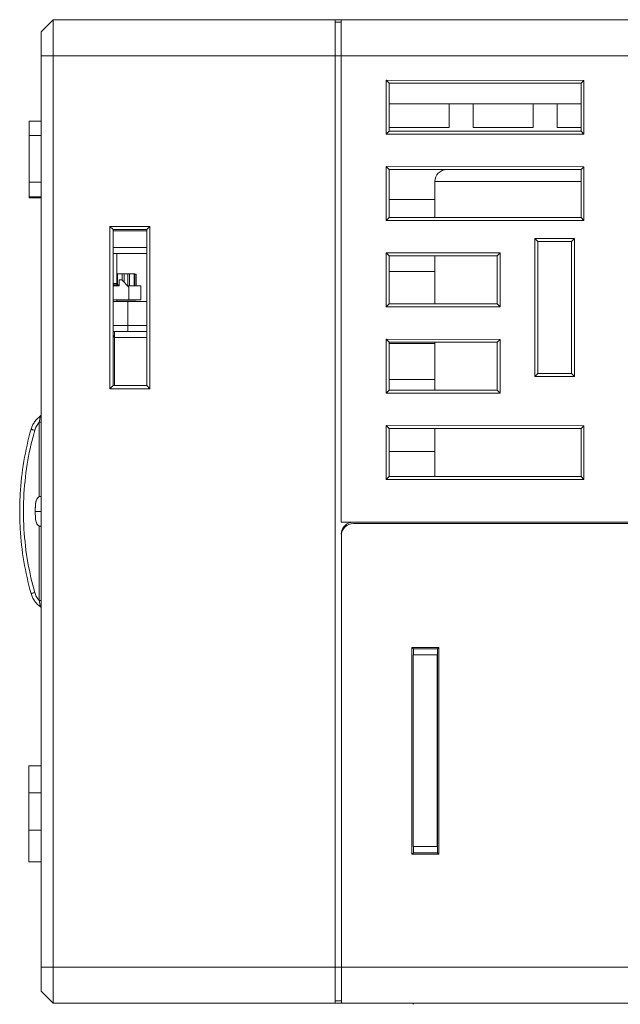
# Model space of a CAD drawing. Header units: millimetres. Extents: x -630 to 1463, y 209 to 1094.
# Tile 6 of 42: x -381 to -330, y 398 to 480. Entities that reach past the tile are written whole.
import ezdxf

# ---------------------------------------------------------------- set-up
doc = ezdxf.new("R2010")
doc.units = ezdxf.units.MM
doc.header["$LTSCALE"] = 32.67
doc.layers.get('0').update_dxf_attribs({"linetype": 'CONTINUOUS'})
for name, color, linetype in [('02___PRT_ALL_AXES', 7, 'CONTINUOUS'), ('5_ALL_CURVES', 7, 'CONTINUOUS'), ('7_ALL_FEATURES', 7, 'CONTINUOUS')]:
    doc.layers.add(name, color=color, linetype=linetype)

msp = doc.modelspace()

# ---------------------------------------------------------------- linework, layer by layer
at = {"color": 7, "linetype": 'Continuous', "lineweight": 0}
for p, q in [((-378.722, 478.843), (-377.722, 479.843)), ((-378.722, 478.843), (-377.722, 479.843)), ((-377.722, 397.843), (-377.722, 479.843)), ((-377.722, 479.843), (-354.222, 479.843)), ((-354.222, 397.843), (-354.222, 479.843)), ((-354.222, 479.643), (-353.722, 479.643)), ((-353.722, 437.943), (-353.722, 479.843)), ((-353.722, 479.843), (-274.028, 479.843)), ((-378.722, 398.843), (-378.722, 478.843)), ((-378.722, 476.843), (-267.574, 476.843)), ((-349.722, 474.537), (-333.722, 474.538)), ((-349.722, 472.837), (-333.722, 472.838)), ((-379.724, 464.985), (-379.725, 471.385)), ((-378.722, 471.385), (-379.725, 471.385)), ((-378.722, 470.188), (-379.725, 470.188)), ((-344.924, 467.338), (-344.607, 467.338)), ((-344.607, 467.338), (-344.924, 467.338)), ((-344.686, 467.338), (-333.722, 467.338)), ((-333.722, 467.338), (-344.607, 467.338)), ((-345.924, 466.338), (-333.722, 466.338)), ((-378.722, 466.287), (-379.724, 466.287)), ((-378.722, 465.085), (-379.724, 465.085)), ((-378.722, 464.985), (-379.724, 464.985)), ((-372.722, 462.235), (-369.922, 462.235)), ((-372.722, 460.838), (-369.922, 460.838)), ((-372.722, 460.338), (-369.922, 460.338)), ((-372.385, 457.743), (-372.385, 458.643)), ((-372.385, 458.643), (-370.922, 458.643)), ((-372.222, 458.143), (-372.222, 457.643)), ((-372.022, 458.143), (-372.222, 458.143)), ((-371.422, 457.543), (-372.022, 458.143)), ((-371.982, 458.643), (-371.982, 458.104)), ((-371.819, 458.643), (-371.819, 457.941)), ((-371.505, 457.643), (-371.505, 458.643)), ((-371.364, 457.643), (-371.364, 458.643)), ((-370.981, 458.643), (-370.981, 457.643)), ((-370.922, 458.643), (-370.922, 457.643)), ((-370.822, 458.633), (-370.922, 458.633)), ((-370.822, 458.633), (-370.822, 457.643)), ((-372.422, 457.725), (-372.722, 457.725)), ((-372.422, 457.693), (-372.722, 457.693)), ((-372.222, 457.643), (-372.722, 457.643)), ((-372.422, 457.843), (-372.422, 457.693)), ((-372.422, 457.743), (-372.222, 457.743)), ((-372.422, 457.726), (-372.222, 457.726)), ((-371.522, 457.643), (-370.422, 457.643)), ((-371.422, 457.543), (-371.422, 456.485)), ((-370.422, 457.643), (-370.422, 456.494)), ((-370.422, 456.494), (-372.722, 456.474)), ((-372.422, 456.476), (-372.422, 456.343)), ((-370.822, 456.49), (-370.822, 456.453)), ((-372.422, 456.453), (-370.822, 456.453)), ((-371.522, 456.343), (-369.922, 456.343)), ((-371.522, 454.343), (-369.922, 454.343)), ((-369.922, 453.843), (-372.722, 453.843)), ((-372.722, 453.493), (-372.622, 453.493)), ((-372.622, 449.343), (-372.622, 453.843)), ((-369.922, 453.343), (-372.622, 453.343)), ((-378.901, 440.053), (-378.901, 446.271)), ((-378.722, 446.271), (-378.901, 446.271)), ((-378.901, 431.415), (-378.901, 437.633)), ((-353.722, 437.943), (-265.922, 437.943)), ((-352.711, 437.831), (-264.721, 437.844)), ((-353.706, 400.831), (-353.711, 436.831)), ((-378.722, 431.415), (-378.901, 431.415)), ((-347.722, 410.893), (-347.722, 426.893)), ((-345.722, 426.893), (-347.722, 426.893)), ((-345.722, 426.893), (-345.722, 410.893)), ((-379.75, 409.635), (-379.75, 417.635)), ((-379.75, 417.635), (-378.722, 417.635)), ((-379.75, 415.387), (-378.722, 415.387)), ((-379.75, 412.263), (-378.722, 412.263)), ((-345.722, 410.893), (-347.722, 410.893)), ((-379.75, 409.635), (-378.722, 409.635)), ((-378.722, 400.843), (-353.722, 400.843)), ((-353.706, 399.043), (-353.706, 400.831)), ((-353.706, 398.71), (-353.706, 399.043)), ((-378.722, 398.843), (-377.722, 397.843)), ((-378.722, 398.843), (-377.722, 397.843)), ((-353.706, 397.831), (-353.706, 398.71)), ((-354.222, 397.843), (-377.722, 397.843)), ((-354.222, 398.043), (-353.722, 398.043)), ((-180.748, 397.856), (-353.706, 397.831)), ((-347.722, 397.832), (-347.722, 397.743)), ((-347.722, 397.743), (-347.672, 397.776))]:
    msp.add_line(p, q, dxfattribs=at)
for centre, radius, start, end in [((-344.924, 466.338), 1, 90.00445, 180.00445), ((-378.922, 446.95), 0.2, 305.3482, 323.56757), ((-355.257, 438.843), 25.265, 164.25828, 176.70508), ((-352.722, 436.943), 1, 90, 180), ((-352.711, 436.831), 1, 90.0081, 180.0081), ((-355.257, 438.843), 25.265, 183.29494, 195.74172), ((-378.922, 430.737), 0.2, 36.43243, 54.6518)]:
    msp.add_arc(centre, radius, start, end, dxfattribs=at)
at = {"color": 40, "linetype": 'Continuous', "lineweight": 0}
for points, start_tangent, end_tangent in [([(-354.222, 479.842, 98.603), (-354.222, 479.842, 98.599), (-354.222, 479.842, 98.595), (-354.222, 479.842, 98.593), (-354.222, 479.842, 98.592), (-354.222, 479.842, 98.59), (-354.222, 479.842, 98.586), (-354.222, 479.842, 98.582), (-354.222, 479.842, 98.578), (-354.222, 479.842, 98.574), (-354.222, 479.842, 98.572), (-354.222, 479.842, 98.571), (-354.222, 479.842, 98.569), (-354.222, 479.843, 98.567), (-354.222, 479.843, 98.565), (-354.222, 479.843, 98.563), (-354.222, 479.843, 98.562), (-354.222, 479.843, 98.561), (-354.222, 479.843, 98.559), (-354.222, 479.843, 98.557), (-354.222, 479.843, 98.553), (-354.222, 479.843, 98.549), (-354.222, 479.843, 98.545), (-354.222, 479.843, 98.541), (-354.222, 479.843, 98.54), (-354.222, 479.843, 98.539), (-354.222, 479.843, 98.537), (-354.222, 479.843, 98.535), (-354.222, 479.843, 98.533), (-354.222, 479.843, 98.531), (-354.222, 479.843, 98.53), (-354.222, 479.843, 98.529), (-354.222, 479.843, 98.528), (-354.222, 479.843, 98.525), (-354.222, 479.843, 98.523), (-354.222, 479.843, 98.513), (-354.222, 479.843, 98.503)], (0, 0.031671, -0.999498), (0, 0.004494, -0.99999)), ([(-354.222, 479.643, 99.58), (-354.222, 479.663, 99.524), (-354.222, 479.683, 99.469), (-354.222, 479.688, 99.455), (-354.222, 479.692, 99.441), (-354.222, 479.695, 99.434), (-354.222, 479.697, 99.427), (-354.222, 479.702, 99.411), (-354.222, 479.711, 99.381), (-354.222, 479.719, 99.351), (-354.222, 479.728, 99.321), (-354.222, 479.737, 99.291), (-354.222, 479.742, 99.276), (-354.222, 479.746, 99.261), (-354.222, 479.753, 99.23), (-354.222, 479.767, 99.169), (-354.222, 479.774, 99.138), (-354.222, 479.778, 99.123), (-354.222, 479.782, 99.108), (-354.222, 479.784, 99.092), (-354.222, 479.787, 99.077), (-354.222, 479.792, 99.046), (-354.222, 479.803, 98.984), (-354.222, 479.809, 98.953), (-354.222, 479.811, 98.938), (-354.222, 479.813, 98.922), (-354.222, 479.817, 98.891), (-354.222, 479.821, 98.86), (-354.222, 479.824, 98.828), (-354.222, 479.828, 98.797), (-354.222, 479.83, 98.782), (-354.222, 479.831, 98.766), (-354.222, 479.833, 98.733), (-354.222, 479.837, 98.668), (-354.222, 479.842, 98.603)], (0, 0.334438, -0.942418), (0, 0.062384, -0.998052)), ([(-354.222, 476.843, 101.503), (-354.222, 477.066, 101.48), (-354.222, 477.177, 101.469), (-354.222, 477.232, 101.464), (-354.222, 477.288, 101.458), (-354.222, 477.344, 101.453), (-354.222, 477.371, 101.45), (-354.222, 477.399, 101.447), (-354.222, 477.413, 101.446), (-354.222, 477.427, 101.444), (-354.222, 477.434, 101.444), (-354.222, 477.437, 101.443), (-354.222, 477.441, 101.442), (-354.222, 477.447, 101.44), (-354.222, 477.454, 101.438), (-354.222, 477.481, 101.43), (-354.222, 477.507, 101.422), (-354.222, 477.534, 101.413), (-354.222, 477.561, 101.405), (-354.222, 477.614, 101.389), (-354.222, 477.721, 101.356), (-354.222, 477.828, 101.323), (-354.222, 477.881, 101.307), (-354.222, 477.908, 101.298), (-354.222, 477.935, 101.29), (-354.222, 477.961, 101.282), (-354.222, 477.988, 101.274), (-354.222, 477.995, 101.272), (-354.222, 478.001, 101.27), (-354.222, 478.005, 101.269), (-354.222, 478.008, 101.267), (-354.222, 478.014, 101.264), (-354.222, 478.027, 101.257), (-354.222, 478.039, 101.25), (-354.222, 478.064, 101.236), (-354.222, 478.089, 101.223), (-354.222, 478.139, 101.196), (-354.222, 478.189, 101.168), (-354.222, 478.239, 101.141), (-354.222, 478.289, 101.114), (-354.222, 478.338, 101.087), (-354.222, 478.388, 101.06), (-354.222, 478.438, 101.032), (-354.222, 478.463, 101.019), (-354.222, 478.488, 101.005), (-354.222, 478.501, 100.998), (-354.222, 478.513, 100.992), (-354.222, 478.526, 100.985), (-354.222, 478.532, 100.981), (-354.222, 478.535, 100.98), (-354.222, 478.538, 100.978), (-354.222, 478.541, 100.976), (-354.222, 478.543, 100.973), (-354.222, 478.549, 100.969), (-354.222, 478.559, 100.96), (-354.222, 478.57, 100.951), (-354.222, 478.581, 100.942), (-354.222, 478.602, 100.924), (-354.222, 478.624, 100.906), (-354.222, 478.666, 100.87), (-354.222, 478.709, 100.834), (-354.222, 478.752, 100.798), (-354.222, 478.795, 100.762), (-354.222, 478.837, 100.726), (-354.222, 478.88, 100.69), (-354.222, 478.923, 100.654), (-354.222, 478.944, 100.636), (-354.222, 478.965, 100.618), (-354.222, 478.976, 100.609), (-354.222, 478.987, 100.6), (-354.222, 478.992, 100.596), (-354.222, 478.995, 100.593), (-354.222, 478.997, 100.59), (-354.222, 479.001, 100.585), (-354.222, 479.006, 100.579), (-354.222, 479.023, 100.557), (-354.222, 479.041, 100.535), (-354.222, 479.059, 100.512), (-354.222, 479.076, 100.49), (-354.222, 479.112, 100.446), (-354.222, 479.182, 100.356), (-354.222, 479.253, 100.267), (-354.222, 479.288, 100.223), (-354.222, 479.306, 100.201), (-354.222, 479.323, 100.178), (-354.222, 479.341, 100.156), (-354.222, 479.359, 100.134), (-354.222, 479.363, 100.128), (-354.222, 479.368, 100.123), (-354.222, 479.37, 100.12), (-354.222, 479.372, 100.117), (-354.222, 479.375, 100.11), (-354.222, 479.381, 100.098), (-354.222, 479.388, 100.085), (-354.222, 479.4, 100.06), (-354.222, 479.413, 100.035), (-354.222, 479.439, 99.984), (-354.222, 479.464, 99.934), (-354.222, 479.49, 99.883), (-354.222, 479.541, 99.782), (-354.222, 479.643, 99.58)], (0, 0.995056, -0.09932), (0, 0.451176, -0.892435)), ([(-354.222, 398.262, 100.031), (-354.222, 398.374, 100.188), (-354.222, 398.43, 100.266), (-354.222, 398.457, 100.305), (-354.222, 398.485, 100.344), (-354.222, 398.513, 100.383), (-354.222, 398.527, 100.403), (-354.222, 398.541, 100.422), (-354.222, 398.548, 100.432), (-354.222, 398.555, 100.442), (-354.222, 398.559, 100.447), (-354.222, 398.563, 100.451), (-354.222, 398.571, 100.46), (-354.222, 398.588, 100.477), (-354.222, 398.605, 100.494), (-354.222, 398.64, 100.527), (-354.222, 398.674, 100.561), (-354.222, 398.742, 100.629), (-354.222, 398.81, 100.696), (-354.222, 398.845, 100.73), (-354.222, 398.879, 100.764), (-354.222, 398.896, 100.781), (-354.222, 398.913, 100.797), (-354.222, 398.922, 100.806), (-354.222, 398.926, 100.81), (-354.222, 398.931, 100.813), (-354.222, 398.941, 100.82), (-354.222, 398.951, 100.827), (-354.222, 398.971, 100.841), (-354.222, 398.992, 100.855), (-354.222, 399.032, 100.883), (-354.222, 399.072, 100.911), (-354.222, 399.112, 100.939), (-354.222, 399.153, 100.967), (-354.222, 399.193, 100.995), (-354.222, 399.233, 101.023), (-354.222, 399.273, 101.051), (-354.222, 399.294, 101.065), (-354.222, 399.314, 101.079), (-354.222, 399.334, 101.093), (-354.222, 399.344, 101.1), (-354.222, 399.349, 101.103), (-354.222, 399.354, 101.107), (-354.222, 399.359, 101.109), (-354.222, 399.365, 101.112), (-354.222, 399.376, 101.117), (-354.222, 399.398, 101.127), (-354.222, 399.419, 101.137), (-354.222, 399.441, 101.147), (-354.222, 399.485, 101.167), (-354.222, 399.528, 101.188), (-354.222, 399.572, 101.208), (-354.222, 399.616, 101.228), (-354.222, 399.659, 101.248), (-354.222, 399.703, 101.268), (-354.222, 399.746, 101.289), (-354.222, 399.768, 101.299), (-354.222, 399.79, 101.309), (-354.222, 399.801, 101.314), (-354.222, 399.812, 101.319), (-354.222, 399.817, 101.322), (-354.222, 399.823, 101.323), (-354.222, 399.835, 101.327), (-354.222, 399.858, 101.333), (-354.222, 399.882, 101.339), (-354.222, 399.93, 101.352), (-354.222, 399.977, 101.365), (-354.222, 400.072, 101.39), (-354.222, 400.166, 101.415), (-354.222, 400.214, 101.428), (-354.222, 400.261, 101.44), (-354.222, 400.285, 101.447), (-354.222, 400.308, 101.453), (-354.222, 400.32, 101.456), (-354.222, 400.326, 101.458), (-354.222, 400.332, 101.458), (-354.222, 400.345, 101.459), (-354.222, 400.357, 101.46), (-354.222, 400.381, 101.462), (-354.222, 400.405, 101.464), (-354.222, 400.454, 101.469), (-354.222, 400.503, 101.473), (-354.222, 400.551, 101.477), (-354.222, 400.649, 101.486), (-354.222, 400.843, 101.503)], (0, 0.581247, 0.813727), (0, 0.996224, 0.086823)), ([(-354.222, 398.043, 99.58), (-354.222, 398.053, 99.605), (-354.222, 398.064, 99.631), (-354.222, 398.069, 99.643), (-354.222, 398.071, 99.65), (-354.222, 398.074, 99.657), (-354.222, 398.081, 99.672), (-354.222, 398.087, 99.686), (-354.222, 398.099, 99.715), (-354.222, 398.112, 99.744), (-354.222, 398.125, 99.772), (-354.222, 398.139, 99.801), (-354.222, 398.153, 99.829), (-354.222, 398.167, 99.857), (-354.222, 398.181, 99.885), (-354.222, 398.196, 99.913), (-354.222, 398.203, 99.927), (-354.222, 398.21, 99.94), (-354.222, 398.214, 99.947), (-354.222, 398.218, 99.955), (-354.222, 398.227, 99.97), (-354.222, 398.244, 100.001), (-354.222, 398.262, 100.031)], (0, 0.370369, 0.928885), (0, 0.49604, 0.8683)), ([(-354.222, 397.843, 98.503), (-354.222, 397.845, 98.569), (-354.222, 397.847, 98.636), (-354.222, 397.848, 98.653), (-354.222, 397.848, 98.669), (-354.222, 397.848, 98.678), (-354.222, 397.849, 98.686), (-354.222, 397.851, 98.704), (-354.222, 397.854, 98.739), (-354.222, 397.857, 98.774), (-354.222, 397.86, 98.81), (-354.222, 397.863, 98.845), (-354.222, 397.865, 98.862), (-354.222, 397.866, 98.871), (-354.222, 397.867, 98.879), (-354.222, 397.87, 98.896), (-354.222, 397.872, 98.912), (-354.222, 397.877, 98.945), (-354.222, 397.882, 98.978), (-354.222, 397.887, 99.011), (-354.222, 397.89, 99.028), (-354.222, 397.891, 99.036), (-354.222, 397.892, 99.044), (-354.222, 397.894, 99.053), (-354.222, 397.896, 99.061), (-354.222, 397.9, 99.079), (-354.222, 397.907, 99.113), (-354.222, 397.915, 99.148), (-354.222, 397.922, 99.182), (-354.222, 397.926, 99.2), (-354.222, 397.93, 99.217), (-354.222, 397.932, 99.225), (-354.222, 397.934, 99.234), (-354.222, 397.938, 99.25), (-354.222, 397.947, 99.282), (-354.222, 397.956, 99.314), (-354.222, 397.965, 99.346), (-354.222, 397.974, 99.378), (-354.222, 397.979, 99.394), (-354.222, 397.981, 99.403), (-354.222, 397.984, 99.411), (-354.222, 397.99, 99.428), (-354.222, 397.996, 99.445), (-354.222, 398.02, 99.512), (-354.222, 398.043, 99.58)], (0, 0.029667, 0.99956), (0, 0.329183, 0.944266))]:
    msp.add_spline(points, degree=3, dxfattribs=dict(at, start_tangent=start_tangent, end_tangent=end_tangent))
at = {"color": 7, "linetype": 'Continuous', "lineweight": 0}
for points, start_tangent, end_tangent in [([(-378.807, 446.787), (-379.066, 446.567), (-379.284, 446.308), (-379.456, 446.015), (-379.575, 445.698)], (-0.81571, -0.578461), (-0.271364, -0.962477)), ([(-379.575, 445.698), (-379.456, 446.015), (-379.284, 446.308), (-379.066, 446.567), (-378.807, 446.787)], (0.271363, 0.962477), (0.815709, 0.578462)), ([(-378.901, 446.271), (-378.868, 446.429), (-378.842, 446.56), (-378.823, 446.662), (-378.812, 446.733), (-378.807, 446.774), (-378.807, 446.787)], (0.211703, 0.977334), (-0.817125, -0.57646)), ([(-378.901, 446.271), (-379.024, 446.121), (-379.127, 445.959), (-379.211, 445.785), (-379.274, 445.603)], (-0.676503, -0.73644), (-0.271427, -0.962459)), ([(-379.274, 445.603), (-379.839, 443.121), (-380.166, 440.304), (-380.166, 437.374), (-379.838, 434.56), (-379.274, 432.084)], (-0.271291, -0.962497), (0.271291, -0.962497)), ([(-379.274, 445.603), (-379.392, 445.637), (-379.49, 445.667), (-379.553, 445.688), (-379.575, 445.698)], (-0.961709, 0.274074), (0.270536, 0.96271)), ([(-380.481, 440.295), (-380.518, 439.328), (-380.518, 438.358), (-380.481, 437.39)], (-0.057442, -0.998349), (0.057492, -0.998346)), ([(-379.274, 432.084), (-379.392, 432.049), (-379.49, 432.02), (-379.553, 431.998), (-379.575, 431.989)], (-0.961708, -0.274075), (0.270714, -0.96266)), ([(-378.807, 430.9), (-379.066, 431.119), (-379.284, 431.379), (-379.456, 431.671), (-379.575, 431.989)], (-0.815709, 0.578462), (-0.271364, 0.962477)), ([(-379.575, 431.989), (-379.456, 431.671), (-379.284, 431.379), (-379.066, 431.119), (-378.807, 430.9)], (0.271364, -0.962477), (0.81571, -0.578461)), ([(-379.274, 432.084), (-379.211, 431.901), (-379.127, 431.728), (-379.024, 431.565), (-378.901, 431.415)], (0.271427, -0.962459), (0.676503, -0.73644)), ([(-378.807, 430.9), (-378.807, 430.912), (-378.812, 430.954), (-378.824, 431.026), (-378.842, 431.128), (-378.868, 431.26), (-378.901, 431.415)], (0.817223, -0.576322), (-0.211722, 0.97733))]:
    msp.add_spline(points, degree=3, dxfattribs=dict(at, start_tangent=start_tangent, end_tangent=end_tangent))
at = {"layer": '02___PRT_ALL_AXES', "color": 7, "linetype": 'Continuous', "lineweight": 0}
for p, q in [((-345.924, 463.343), (-345.924, 466.338)), ((-345.923, 456.143), (-345.924, 460.143)), ((-372.622, 453.393), (-372.722, 453.393)), ((-345.923, 448.943), (-345.923, 452.943)), ((-345.922, 441.743), (-345.923, 445.743))]:
    msp.add_line(p, q, dxfattribs=at)
at = {"layer": '5_ALL_CURVES', "color": 40, "linetype": 'Continuous', "lineweight": 0}
for p, q in [((-354.222, 479.843), (-353.722, 479.843)), ((-354.222, 397.843), (-353.722, 397.843))]:
    msp.add_line(p, q, dxfattribs=at)
at = {"layer": '5_ALL_CURVES', "color": 4, "linetype": 'Continuous', "lineweight": 0}
for points, start_tangent, end_tangent in [([(-378.985, 440.009, 82.408), (-378.865, 440.073, 82.408)], (0.779572, 0.626312), (0.954367, 0.298637)), ([(-378.865, 440.073, 82.408), (-378.752, 440.092, 82.408)], (0.954367, 0.298637), (0.998674, 0.051473)), ([(-379.219, 439.182, 82.408), (-379.204, 439.445, 82.408)], (0.027657, 0.999617), (0.099504, 0.995037)), ([(-379.204, 439.445, 82.408), (-379.17, 439.664, 82.408)], (0.099504, 0.995037), (0.224363, 0.974506)), ([(-379.17, 439.664, 82.408), (-379.101, 439.861, 82.408)], (0.224363, 0.974506), (0.454181, 0.890909)), ([(-379.101, 439.861, 82.408), (-378.985, 440.009, 82.408)], (0.454181, 0.890909), (0.779572, 0.626312)), ([(-379.222, 438.843, 82.408), (-378.998, 438.843, 83.654), (-378.722, 438.843, 83.658)], (0, 0, 1), (1, 0)), ([(-379.222, 438.912, 82.408), (-379.219, 439.182, 82.408)], (0.001074, 0.999999), (0.027657, 0.999617)), ([(-379.222, 438.619, 82.408), (-379.222, 438.843, 82.408), (-379.222, 438.912, 82.408)], (-0.011691, 0.999932), (0.001074, 0.999999)), ([(-379.215, 438.384, 82.408), (-379.222, 438.619, 82.408)], (-0.053258, 0.998581), (-0.011691, 0.999932)), ([(-379.21, 438.313, 82.408), (-379.215, 438.384, 82.408)], (-0.073871, 0.997268), (-0.053258, 0.998581)), ([(-379.17, 438.024, 82.408), (-379.21, 438.313, 82.408)], (-0.223771, 0.974642), (-0.073871, 0.997268)), ([(-379.085, 437.796, 82.408), (-379.17, 438.024, 82.408)], (-0.504702, 0.863293), (-0.223771, 0.974642)), ([(-378.991, 437.682, 82.408), (-379.085, 437.796, 82.408)], (-0.766558, 0.642176), (-0.504702, 0.863293)), ([(-378.867, 437.614, 82.408), (-378.991, 437.682, 82.408)], (-0.952741, 0.303783), (-0.766558, 0.642176)), ([(-378.722, 437.593, 82.408), (-378.867, 437.614, 82.408)], (-1, 0), (-0.952741, 0.303783))]:
    msp.add_spline(points, degree=3, dxfattribs=dict(at, start_tangent=start_tangent, end_tangent=end_tangent))
at = {"layer": '7_ALL_FEATURES', "color": 7, "linetype": 'Continuous', "lineweight": 0}
for p, q in [((-353.722, 479.843), (-274.028, 479.843)), ((-349.986, 474.796), (-349.986, 470.29)), ((-349.986, 474.796), (-349.722, 474.543)), ((-333.49, 474.786), (-349.986, 474.796)), ((-349.722, 474.543), (-349.722, 470.543)), ((-333.722, 474.543), (-349.722, 474.543)), ((-333.49, 474.786), (-333.722, 474.543)), ((-333.722, 470.543), (-333.722, 474.543)), ((-333.49, 470.301), (-333.49, 474.786)), ((-344.722, 472.837), (-344.722, 470.843)), ((-342.722, 470.843), (-342.722, 472.837)), ((-337.722, 472.838), (-337.722, 470.843)), ((-335.722, 470.843), (-335.722, 472.838)), ((-349.986, 470.29), (-349.722, 470.543)), ((-344.722, 470.843), (-349.722, 470.843)), ((-349.722, 470.543), (-333.722, 470.543)), ((-337.722, 470.843), (-342.722, 470.843)), ((-333.722, 470.843), (-335.722, 470.843)), ((-333.49, 470.301), (-333.722, 470.543)), ((-349.986, 470.29), (-333.49, 470.301)), ((-349.986, 467.596), (-349.986, 463.09)), ((-349.986, 467.596), (-349.722, 467.343)), ((-333.49, 467.586), (-349.986, 467.596)), ((-349.722, 467.343), (-349.722, 463.343)), ((-333.722, 467.343), (-349.722, 467.343)), ((-333.49, 467.586), (-333.722, 467.343)), ((-333.722, 463.343), (-333.722, 467.343)), ((-333.49, 463.101), (-333.49, 467.586)), ((-345.924, 464.843), (-349.722, 464.843)), ((-349.986, 463.09), (-349.722, 463.343)), ((-349.986, 463.09), (-333.49, 463.101)), ((-349.722, 463.343), (-333.722, 463.343)), ((-333.49, 463.101), (-333.722, 463.343)), ((-373.002, 449.075), (-373.002, 462.611)), ((-373.002, 462.611), (-372.722, 462.343)), ((-373.002, 462.611), (-369.668, 462.609)), ((-372.722, 449.343), (-372.722, 462.343)), ((-372.722, 462.343), (-369.922, 462.343)), ((-369.668, 462.609), (-369.922, 462.343)), ((-369.922, 462.343), (-369.922, 449.343)), ((-369.668, 462.609), (-369.668, 449.077)), ((-337.578, 461.588), (-337.578, 450.098)), ((-337.578, 461.588), (-337.322, 461.343)), ((-334.29, 461.586), (-337.578, 461.588)), ((-334.29, 461.586), (-334.522, 461.343)), ((-334.29, 450.1), (-334.29, 461.586)), ((-337.322, 461.343), (-337.322, 450.343)), ((-334.522, 461.343), (-337.322, 461.343)), ((-334.522, 450.343), (-334.522, 461.343)), ((-372.422, 457.843), (-372.422, 460.338)), ((-349.986, 460.396), (-349.986, 455.89)), ((-349.986, 460.396), (-349.722, 460.143)), ((-340.486, 460.39), (-349.986, 460.396)), ((-349.722, 460.143), (-349.722, 456.143)), ((-340.722, 460.143), (-349.722, 460.143)), ((-340.486, 460.39), (-340.722, 460.143)), ((-340.722, 456.143), (-340.722, 460.143)), ((-340.486, 455.896), (-340.486, 460.39)), ((-345.924, 458.843), (-349.722, 458.843)), ((-372.722, 457.843), (-372.422, 457.843)), ((-371.522, 456.343), (-372.722, 456.343)), ((-371.522, 453.843), (-371.522, 456.343)), ((-349.986, 455.89), (-349.722, 456.143)), ((-349.986, 455.89), (-340.486, 455.896)), ((-349.722, 456.143), (-340.722, 456.143)), ((-340.486, 455.896), (-340.722, 456.143)), ((-372.722, 454.343), (-371.522, 454.343)), ((-349.986, 453.196), (-349.986, 448.69)), ((-349.986, 453.196), (-349.722, 452.943)), ((-340.486, 453.19), (-349.986, 453.196)), ((-349.722, 452.943), (-349.722, 448.943)), ((-340.722, 452.943), (-349.722, 452.943)), ((-349.722, 452.843), (-345.923, 452.843)), ((-340.486, 453.19), (-340.722, 452.943)), ((-340.722, 448.943), (-340.722, 452.943)), ((-340.486, 448.696), (-340.486, 453.19)), ((-337.578, 450.098), (-337.322, 450.343)), ((-337.578, 450.098), (-334.29, 450.1)), ((-337.322, 450.343), (-334.522, 450.343)), ((-334.29, 450.1), (-334.522, 450.343)), ((-373.002, 449.075), (-372.722, 449.343)), ((-369.922, 449.343), (-372.722, 449.343)), ((-369.668, 449.077), (-369.922, 449.343)), ((-349.722, 449.843), (-345.923, 449.843)), ((-369.668, 449.077), (-373.002, 449.075)), ((-349.986, 448.69), (-349.722, 448.943)), ((-349.986, 448.69), (-340.486, 448.696)), ((-349.722, 448.943), (-340.722, 448.943)), ((-340.486, 448.696), (-340.722, 448.943)), ((-349.986, 445.996), (-349.986, 441.49)), ((-349.986, 445.996), (-349.722, 445.743)), ((-333.49, 445.986), (-349.986, 445.996)), ((-333.49, 445.986), (-333.722, 445.743)), ((-333.49, 441.501), (-333.49, 445.986)), ((-349.722, 445.743), (-349.722, 441.743)), ((-333.722, 445.743), (-349.722, 445.743)), ((-333.722, 441.743), (-333.722, 445.743)), ((-349.722, 443.843), (-345.922, 443.843)), ((-349.986, 441.49), (-349.722, 441.743)), ((-349.722, 441.743), (-333.722, 441.743)), ((-333.49, 441.501), (-333.722, 441.743)), ((-349.986, 441.49), (-333.49, 441.501)), ((-347.833, 427.505), (-347.71, 427.382)), ((-347.833, 427.505), (-347.83, 410.259)), ((-345.587, 427.505), (-347.833, 427.505)), ((-347.71, 427.382), (-347.71, 426.893)), ((-345.71, 427.382), (-347.71, 427.382)), ((-345.587, 427.505), (-345.71, 427.382)), ((-345.708, 410.382), (-345.71, 427.382)), ((-345.585, 410.259), (-345.587, 427.505)), ((-347.708, 410.893), (-347.708, 410.382)), ((-347.83, 410.259), (-347.708, 410.382)), ((-347.83, 410.259), (-345.585, 410.259)), ((-347.708, 410.382), (-345.708, 410.382)), ((-345.585, 410.259), (-345.708, 410.382)), ((-353.706, 400.831), (-181.313, 400.856)), ((-353.706, 397.831), (-180.748, 397.856))]:
    msp.add_line(p, q, dxfattribs=at)
for points, start_tangent, end_tangent in [([(-378.985, 440.009), (-378.933, 440.044), (-378.801, 440.088), (-378.722, 440.093)], (0.779633, 0.626237), (1, 0)), ([(-379.222, 438.914), (-379.16, 439.703), (-379.074, 439.908), (-378.985, 440.009)], (0.001156, 0.999999), (0.779633, 0.626237)), ([(-379.086, 437.797), (-379.16, 437.984), (-379.222, 438.843), (-379.222, 438.914)], (-0.503175, 0.864185), (0.001156, 0.999999)), ([(-378.722, 437.593), (-378.801, 437.599), (-378.933, 437.642), (-379.074, 437.778), (-379.086, 437.797)], (-1, 0), (-0.503175, 0.864185))]:
    msp.add_spline(points, degree=3, dxfattribs=dict(at, start_tangent=start_tangent, end_tangent=end_tangent))

doc.saveas('drawing.dxf')
